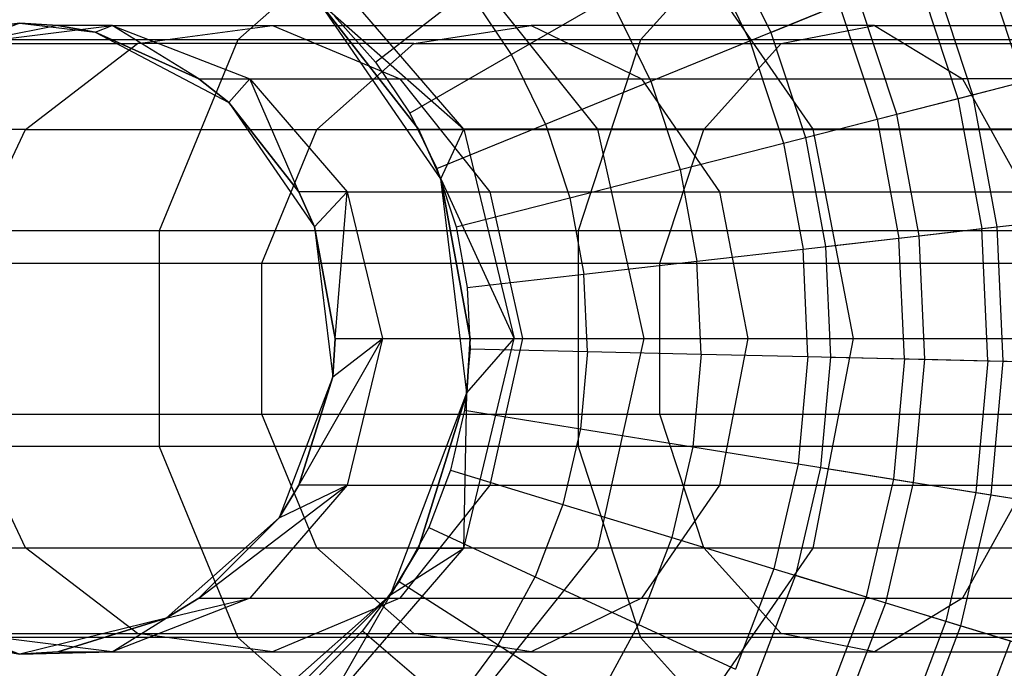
# Model space of a CAD drawing. Extents: x 0.4 to 40.3, y 0.4 to 40.3.
# Tile 47 of 243: x 0.874 to 1.304, y 20.218 to 20.501. Entities that reach past the tile are written whole.
import ezdxf

# ---------------------------------------------------------------- set-up
doc = ezdxf.new("R2010")
doc.units = 0
doc.header["$MEASUREMENT"] = 0
doc.layers.get('0').update_dxf_attribs({"color": 13, "linetype": 'CONTINUOUS'})

# ---------------------------------------------------------------- blocks, each defined once
blk = doc.blocks.new('ORTO-XII-B-11464-11465_ST0')
at = {"color": 0}
for p, q in [((1.02972, 20.54611, 1.26748), (0.9691, 20.49258, 1.21914)), ((1.02972, 20.54611, 1.26748), (0.9691, 20.49258, 1.21914)), ((1.19351, 20.54611, 1.1037), (1.14516, 20.49258, 1.04307)), ((1.19351, 20.54611, 1.1037), (1.14516, 20.49258, 1.04307)), ((1.18072, 20.53921, 9.86923), (1.20199, 20.49578, 9.86923)), ((1.18072, 20.53921, 9.86923), (1.20199, 20.49578, 9.86923)), ((1.19287, 20.49207, 12.15251), (1.1722, 20.53429, 12.15251)), ((1.19287, 20.49207, 12.15251), (1.1722, 20.53429, 12.15251)), ((1.29296, 20.53286, 12.04443), (1.31231, 20.4742, 12.04443)), ((1.29296, 20.53286, 12.04443), (1.31231, 20.4742, 12.04443)), ((1.06798, 20.45353, 1.73655), (1.00706, 20.52405, 1.72265)), ((1.06798, 20.45353, 1.73655), (1.00706, 20.52405, 1.72265)), ((1.12642, 20.45353, 1.56952), (1.07013, 20.52405, 1.54241)), ((1.12642, 20.45353, 1.56952), (1.07013, 20.52405, 1.54241)), ((1.22057, 20.45353, 1.41968), (1.17173, 20.52405, 1.38072)), ((1.22057, 20.45353, 1.41968), (1.17173, 20.52405, 1.38072)), ((1.26562, 20.52171, 12.08659), (1.28371, 20.46688, 12.08659)), ((1.26562, 20.52171, 12.08659), (1.28371, 20.46688, 12.08659)), ((1.29032, 20.46857, 10.0086), (1.27193, 20.52429, 10.0086)), ((1.29032, 20.46857, 10.0086), (1.27193, 20.52429, 10.0086)), ((1.02935, 20.48277, 12.19207), (1.06985, 20.51422, 12.18758)), ((1.02935, 20.48277, 12.19207), (1.06985, 20.51422, 12.18758)), ((1.08874, 20.48611, 12.18758), (1.06985, 20.51422, 12.18758)), ((1.08874, 20.48611, 12.18758), (1.06985, 20.51422, 12.18758)), ((1.05792, 20.43185, 3.92355), (1.0044, 20.50939, 3.92355)), ((1.0044, 20.50939, 1.9124), (1.06798, 20.45353, 1.73655)), ((1.0044, 20.50939, 1.9124), (1.04816, 20.45353, 1.9124)), ((1.0044, 20.50939, 1.9124), (1.06798, 20.45353, 1.73655)), ((1.04816, 20.45353, 1.9124), (1.0044, 20.50939, 3.92355)), ((1.05792, 20.43185, 3.92355), (1.0044, 20.50939, 3.92355)), ((1.04816, 20.45353, 1.9124), (1.0044, 20.50939, 3.92355)), ((1.0044, 20.50939, 1.9124), (1.04816, 20.45353, 1.9124)), ((1.1318, 20.51097, 12.17426), (1.08874, 20.48611, 12.18758)), ((1.1318, 20.51097, 12.17426), (1.08874, 20.48611, 12.18758)), ((1.14967, 20.47446, 12.17426), (1.1318, 20.51097, 12.17426)), ((1.14967, 20.47446, 12.17426), (1.1318, 20.51097, 12.17426)), ((1.19287, 20.49207, 12.15251), (1.23191, 20.50798, 12.12299)), ((1.19287, 20.49207, 12.15251), (1.23191, 20.50798, 12.12299)), ((1.20199, 20.49578, 9.86923), (1.24017, 20.51134, 9.93704)), ((1.20199, 20.49578, 9.86923), (1.24017, 20.51134, 9.93704)), ((1.23191, 20.50798, 12.12299), (1.24845, 20.45786, 12.12299)), ((1.23191, 20.50798, 12.12299), (1.24845, 20.45786, 12.12299)), ((1.25708, 20.46007, 9.93704), (1.24017, 20.51134, 9.93704)), ((1.25708, 20.46007, 9.93704), (1.24017, 20.51134, 9.93704)), ((0.84088, 20.49584, 3.92355), (0.87386, 20.49984, 3.92355)), ((0.87386, 20.49984, 1.9124), (0.84088, 20.49584, 1.9124)), ((0.87386, 20.49984, 1.9124), (0.84088, 20.49584, 1.9124)), ((0.84088, 20.49584, 3.92355), (0.87386, 20.49984, 3.92355)), ((0.87386, 20.49984, 1.9124), (0.85041, 20.49089, 1.68689)), ((0.87386, 20.49984, 1.9124), (0.85041, 20.49089, 1.68689)), ((0.89047, 20.49884, 1.9124), (0.85041, 20.49089, 1.68689)), ((0.85041, 20.49089, 1.68689), (0.91424, 20.49884, 1.70146)), ((0.89047, 20.49884, 1.9124), (0.85041, 20.49089, 1.68689)), ((0.85041, 20.49089, 1.68689), (0.91424, 20.49884, 1.70146)), ((0.87386, 20.49984, 3.92355), (0.90684, 20.49584, 3.92355)), ((0.89047, 20.49884, 1.9124), (0.87386, 20.49984, 1.9124)), ((0.87386, 20.49984, 3.92355), (0.89047, 20.49884, 1.9124)), ((0.87386, 20.49984, 3.92355), (0.90684, 20.49584, 3.92355)), ((0.87386, 20.49984, 1.9124), (0.87386, 20.49984, 3.92355)), ((0.87386, 20.49984, 1.9124), (0.87386, 20.49984, 3.92355)), ((0.89047, 20.49884, 1.9124), (0.87386, 20.49984, 1.9124)), ((0.87386, 20.49984, 3.92355), (0.89047, 20.49884, 1.9124)), ((0.91424, 20.49884, 1.70146), (0.89047, 20.49884, 1.9124)), ((0.90684, 20.49584, 1.9124), (0.89047, 20.49884, 1.9124)), ((0.91424, 20.49884, 1.70146), (0.89047, 20.49884, 1.9124)), ((0.89047, 20.49884, 1.9124), (0.90684, 20.49584, 3.92355)), ((0.89047, 20.49884, 1.9124), (0.90684, 20.49584, 3.92355)), ((0.90684, 20.49584, 1.9124), (0.89047, 20.49884, 1.9124)), ((0.90684, 20.49584, 1.9124), (0.91424, 20.49884, 1.70146)), ((0.90684, 20.49584, 1.9124), (0.91424, 20.49884, 1.70146)), ((0.95214, 20.47545, 1.9124), (0.91424, 20.49884, 1.70146)), ((0.91424, 20.49884, 1.70146), (0.97436, 20.47545, 1.71518)), ((0.95214, 20.47545, 1.9124), (0.91424, 20.49884, 1.70146)), ((0.91424, 20.49884, 1.70146), (0.97436, 20.47545, 1.71518)), ((0.91424, 20.49884, 1.70146), (0.98435, 20.49884, 1.5011)), ((0.91424, 20.49884, 1.70146), (0.98435, 20.49884, 1.5011)), ((0.92536, 20.49089, 1.47269), (0.98435, 20.49884, 1.5011)), ((0.92536, 20.49089, 1.47269), (0.98435, 20.49884, 1.5011)), ((0.98435, 20.49884, 1.5011), (1.03991, 20.47545, 1.52785)), ((0.98435, 20.49884, 1.5011), (1.03991, 20.47545, 1.52785)), ((0.98435, 20.49884, 1.5011), (1.09728, 20.49884, 1.32136)), ((0.98435, 20.49884, 1.5011), (1.09728, 20.49884, 1.32136)), ((1.01146, 20.50282, 12.19207), (1.02935, 20.48277, 12.19207)), ((1.01146, 20.50282, 12.19207), (1.02935, 20.48277, 12.19207)), ((1.0461, 20.49089, 1.28054), (1.09728, 20.49884, 1.32136)), ((1.0461, 20.49089, 1.28054), (1.09728, 20.49884, 1.32136)), ((1.09728, 20.49884, 1.32136), (1.1455, 20.47545, 1.35981)), ((1.24739, 20.49884, 1.17126), (1.09728, 20.49884, 1.32136)), ((1.09728, 20.49884, 1.32136), (1.1455, 20.47545, 1.35981)), ((1.24739, 20.49884, 1.17126), (1.09728, 20.49884, 1.32136)), ((1.20656, 20.49089, 1.12007), (1.24739, 20.49884, 1.17126)), ((1.20656, 20.49089, 1.12007), (1.24739, 20.49884, 1.17126)), ((1.24739, 20.49884, 1.17126), (1.28583, 20.47545, 1.21947)), ((1.24739, 20.49884, 1.17126), (1.28583, 20.47545, 1.21947)), ((1.24739, 20.49884, 1.17126), (1.42712, 20.49884, 1.05832)), ((1.24739, 20.49884, 1.17126), (1.42712, 20.49884, 1.05832)), ((0.90684, 20.49584, 3.92355), (0.96524, 20.46519, 3.92355)), ((0.95214, 20.47545, 1.9124), (0.90684, 20.49584, 1.9124)), ((0.90684, 20.49584, 3.92355), (0.95214, 20.47545, 1.9124)), ((0.90684, 20.49584, 3.92355), (0.96524, 20.46519, 3.92355)), ((0.90684, 20.49584, 1.9124), (0.90684, 20.49584, 3.92355)), ((0.90684, 20.49584, 1.9124), (0.90684, 20.49584, 3.92355)), ((0.95214, 20.47545, 1.9124), (0.90684, 20.49584, 1.9124)), ((0.90684, 20.49584, 3.92355), (0.95214, 20.47545, 1.9124)), ((1.20199, 20.49578, 9.86923), (1.21714, 20.44986, 9.86923)), ((1.20199, 20.49578, 9.86923), (1.21714, 20.44986, 9.86923)), ((0.9691, 20.49258, 1.21914), (0.83663, 20.49258, 1.42996)), ((0.9691, 20.49258, 1.21914), (0.83663, 20.49258, 1.42996)), ((0.85041, 20.49089, 1.68689), (0.92536, 20.49089, 1.47269)), ((0.85041, 20.49089, 1.68689), (0.92536, 20.49089, 1.47269)), ((0.87646, 20.45342, 1.44914), (0.92536, 20.49089, 1.47269)), ((0.87646, 20.45342, 1.44914), (0.92536, 20.49089, 1.47269)), ((1.0461, 20.49089, 1.28054), (0.92536, 20.49089, 1.47269)), ((1.0461, 20.49089, 1.28054), (0.92536, 20.49089, 1.47269)), ((0.9691, 20.49258, 1.21914), (0.93487, 20.40916, 1.19184)), ((0.9691, 20.49258, 1.21914), (0.93487, 20.40916, 1.19184)), ((1.14516, 20.49258, 1.04307), (0.9691, 20.49258, 1.21914)), ((1.14516, 20.49258, 1.04307), (0.9691, 20.49258, 1.21914)), ((1.00366, 20.45342, 1.2467), (1.0461, 20.49089, 1.28054)), ((1.00366, 20.45342, 1.2467), (1.0461, 20.49089, 1.28054)), ((1.0461, 20.49089, 1.28054), (1.20656, 20.49089, 1.12007)), ((1.0461, 20.49089, 1.28054), (1.20656, 20.49089, 1.12007)), ((1.14516, 20.49258, 1.04307), (1.11786, 20.40916, 1.00884)), ((1.14516, 20.49258, 1.04307), (1.11786, 20.40916, 1.00884)), ((1.35599, 20.49258, 0.9106), (1.14516, 20.49258, 1.04307)), ((1.35599, 20.49258, 0.9106), (1.14516, 20.49258, 1.04307)), ((1.14967, 20.47446, 12.17426), (1.19287, 20.49207, 12.15251)), ((1.14967, 20.47446, 12.17426), (1.19287, 20.49207, 12.15251)), ((1.17272, 20.45342, 1.07763), (1.20656, 20.49089, 1.12007)), ((1.17272, 20.45342, 1.07763), (1.20656, 20.49089, 1.12007)), ((1.19287, 20.49207, 12.15251), (1.2076, 20.44742, 12.15251)), ((1.19287, 20.49207, 12.15251), (1.2076, 20.44742, 12.15251)), ((1.20656, 20.49089, 1.12007), (1.39872, 20.49089, 0.99933)), ((1.20656, 20.49089, 1.12007), (1.39872, 20.49089, 0.99933)), ((1.08874, 20.48611, 12.18758), (1.04434, 20.46047, 12.19207)), ((1.08874, 20.48611, 12.18758), (1.04434, 20.46047, 12.19207)), ((1.10363, 20.4557, 12.18758), (1.08874, 20.48611, 12.18758)), ((1.10363, 20.4557, 12.18758), (1.08874, 20.48611, 12.18758)), ((1.02935, 20.48277, 12.19207), (1.04434, 20.46047, 12.19207)), ((1.02935, 20.48277, 12.19207), (1.04434, 20.46047, 12.19207)), ((0.96524, 20.46519, 1.9124), (0.95214, 20.47545, 1.9124)), ((0.95214, 20.47545, 1.9124), (0.97436, 20.47545, 1.71518)), ((0.95214, 20.47545, 1.9124), (0.97436, 20.47545, 1.71518)), ((0.95214, 20.47545, 1.9124), (0.96524, 20.46519, 3.92355)), ((0.95214, 20.47545, 1.9124), (0.96524, 20.46519, 3.92355)), ((0.96524, 20.46519, 1.9124), (0.95214, 20.47545, 1.9124)), ((0.96524, 20.46519, 1.9124), (0.97436, 20.47545, 1.71518)), ((0.96524, 20.46519, 1.9124), (0.97436, 20.47545, 1.71518)), ((0.97436, 20.47545, 1.71518), (1.017, 20.42609, 1.72491)), ((0.99587, 20.42609, 1.9124), (0.97436, 20.47545, 1.71518)), ((0.99587, 20.42609, 1.9124), (0.97436, 20.47545, 1.71518)), ((0.97436, 20.47545, 1.71518), (1.017, 20.42609, 1.72491)), ((0.97436, 20.47545, 1.71518), (1.03991, 20.47545, 1.52785)), ((0.97436, 20.47545, 1.71518), (1.03991, 20.47545, 1.52785)), ((1.03991, 20.47545, 1.52785), (1.07931, 20.42609, 1.54683)), ((1.03991, 20.47545, 1.52785), (1.07931, 20.42609, 1.54683)), ((1.03991, 20.47545, 1.52785), (1.1455, 20.47545, 1.35981)), ((1.03991, 20.47545, 1.52785), (1.1455, 20.47545, 1.35981)), ((1.10363, 20.4557, 12.18758), (1.14967, 20.47446, 12.17426)), ((1.10363, 20.4557, 12.18758), (1.14967, 20.47446, 12.17426)), ((1.1455, 20.47545, 1.35981), (1.17969, 20.42609, 1.38708)), ((1.1455, 20.47545, 1.35981), (1.17969, 20.42609, 1.38708)), ((1.1455, 20.47545, 1.35981), (1.28583, 20.47545, 1.21947)), ((1.1455, 20.47545, 1.35981), (1.28583, 20.47545, 1.21947)), ((1.14967, 20.47446, 12.17426), (1.16241, 20.43586, 12.17426)), ((1.14967, 20.47446, 12.17426), (1.16241, 20.43586, 12.17426)), ((1.28371, 20.46688, 12.08659), (1.31231, 20.4742, 12.04443)), ((1.28371, 20.46688, 12.08659), (1.31231, 20.4742, 12.04443)), ((1.28583, 20.47545, 1.21947), (1.3131, 20.42609, 1.25366)), ((1.45388, 20.47545, 1.11388), (1.28583, 20.47545, 1.21947)), ((1.28583, 20.47545, 1.21947), (1.3131, 20.42609, 1.25366)), ((1.45388, 20.47545, 1.11388), (1.28583, 20.47545, 1.21947)), ((1.29032, 20.46857, 10.0086), (1.31651, 20.47527, 10.08321)), ((1.29032, 20.46857, 10.0086), (1.31651, 20.47527, 10.08321)), ((0.96524, 20.46519, 3.92355), (1.0027, 20.41091, 3.92355)), ((0.99587, 20.42609, 1.9124), (0.96524, 20.46519, 1.9124)), ((0.96524, 20.46519, 3.92355), (0.99587, 20.42609, 1.9124)), ((0.96524, 20.46519, 3.92355), (1.0027, 20.41091, 3.92355)), ((0.96524, 20.46519, 1.9124), (0.96524, 20.46519, 3.92355)), ((0.96524, 20.46519, 1.9124), (0.96524, 20.46519, 3.92355)), ((0.99587, 20.42609, 1.9124), (0.96524, 20.46519, 1.9124)), ((0.96524, 20.46519, 3.92355), (0.99587, 20.42609, 1.9124)), ((1.24845, 20.45786, 12.12299), (1.28371, 20.46688, 12.08659)), ((1.24845, 20.45786, 12.12299), (1.28371, 20.46688, 12.08659)), ((1.25708, 20.46007, 9.93704), (1.29032, 20.46857, 10.0086)), ((1.25708, 20.46007, 9.93704), (1.29032, 20.46857, 10.0086)), ((1.28371, 20.46688, 12.08659), (1.29417, 20.4101, 12.08659)), ((1.28371, 20.46688, 12.08659), (1.29417, 20.4101, 12.08659)), ((1.30094, 20.41087, 10.0086), (1.29032, 20.46857, 10.0086)), ((1.30094, 20.41087, 10.0086), (1.29032, 20.46857, 10.0086)), ((1.04434, 20.46047, 12.19207), (1.05615, 20.43634, 12.19207)), ((1.04434, 20.46047, 12.19207), (1.05615, 20.43634, 12.19207)), ((1.21714, 20.44986, 9.86923), (1.25708, 20.46007, 9.93704)), ((1.21714, 20.44986, 9.86923), (1.25708, 20.46007, 9.93704)), ((1.26686, 20.40698, 9.93704), (1.25708, 20.46007, 9.93704)), ((1.26686, 20.40698, 9.93704), (1.25708, 20.46007, 9.93704)), ((1.2076, 20.44742, 12.15251), (1.24845, 20.45786, 12.12299)), ((1.2076, 20.44742, 12.15251), (1.24845, 20.45786, 12.12299)), ((1.24845, 20.45786, 12.12299), (1.25801, 20.40597, 12.12299)), ((1.24845, 20.45786, 12.12299), (1.25801, 20.40597, 12.12299)), ((0.87646, 20.45342, 1.44914), (0.79749, 20.45342, 1.67481)), ((0.87646, 20.45342, 1.44914), (0.79749, 20.45342, 1.67481)), ((0.84884, 20.39503, 1.43584), (0.87646, 20.45342, 1.44914)), ((0.84884, 20.39503, 1.43584), (0.87646, 20.45342, 1.44914)), ((0.87646, 20.45342, 1.44914), (1.00366, 20.45342, 1.2467)), ((0.87646, 20.45342, 1.44914), (1.00366, 20.45342, 1.2467)), ((0.9797, 20.39503, 1.22759), (1.00366, 20.45342, 1.2467)), ((0.9797, 20.39503, 1.22759), (1.00366, 20.45342, 1.2467)), ((1.00366, 20.45342, 1.2467), (1.17272, 20.45342, 1.07763)), ((1.00366, 20.45342, 1.2467), (1.17272, 20.45342, 1.07763)), ((1.04816, 20.45353, 1.9124), (1.06798, 20.45353, 1.73655)), ((1.04816, 20.45353, 1.9124), (1.06798, 20.45353, 1.73655)), ((1.04816, 20.45353, 1.9124), (1.05792, 20.43185, 1.9124)), ((1.05792, 20.43185, 3.92355), (1.04816, 20.45353, 1.9124)), ((1.04816, 20.45353, 1.9124), (1.05792, 20.43185, 1.9124)), ((1.05792, 20.43185, 3.92355), (1.04816, 20.45353, 1.9124)), ((1.05615, 20.43634, 12.19207), (1.10363, 20.4557, 12.18758)), ((1.05615, 20.43634, 12.19207), (1.10363, 20.4557, 12.18758)), ((1.05792, 20.43185, 1.9124), (1.06798, 20.45353, 1.73655)), ((1.05792, 20.43185, 1.9124), (1.06798, 20.45353, 1.73655)), ((1.12642, 20.45353, 1.56952), (1.06798, 20.45353, 1.73655)), ((1.06798, 20.45353, 1.73655), (1.08996, 20.36205, 1.74157)), ((1.12642, 20.45353, 1.56952), (1.06798, 20.45353, 1.73655)), ((1.06798, 20.45353, 1.73655), (1.08996, 20.36205, 1.74157)), ((1.10363, 20.4557, 12.18758), (1.11425, 20.42354, 12.18758)), ((1.10363, 20.4557, 12.18758), (1.11425, 20.42354, 12.18758)), ((1.14674, 20.36205, 1.5793), (1.12642, 20.45353, 1.56952)), ((1.22057, 20.45353, 1.41968), (1.12642, 20.45353, 1.56952)), ((1.14674, 20.36205, 1.5793), (1.12642, 20.45353, 1.56952)), ((1.22057, 20.45353, 1.41968), (1.12642, 20.45353, 1.56952)), ((1.15361, 20.39503, 1.05367), (1.17272, 20.45342, 1.07763)), ((1.15361, 20.39503, 1.05367), (1.17272, 20.45342, 1.07763)), ((1.17272, 20.45342, 1.07763), (1.37517, 20.45342, 0.95043)), ((1.17272, 20.45342, 1.07763), (1.37517, 20.45342, 0.95043)), ((1.2382, 20.36205, 1.43374), (1.22057, 20.45353, 1.41968)), ((1.34571, 20.45353, 1.29455), (1.22057, 20.45353, 1.41968)), ((1.2382, 20.36205, 1.43374), (1.22057, 20.45353, 1.41968)), ((1.34571, 20.45353, 1.29455), (1.22057, 20.45353, 1.41968)), ((1.16241, 20.43586, 12.17426), (1.2076, 20.44742, 12.15251)), ((1.16241, 20.43586, 12.17426), (1.2076, 20.44742, 12.15251)), ((1.2076, 20.44742, 12.15251), (1.21612, 20.40118, 12.15251)), ((1.2076, 20.44742, 12.15251), (1.21612, 20.40118, 12.15251)), ((1.21714, 20.44986, 9.86923), (1.2259, 20.40229, 9.86923)), ((1.21714, 20.44986, 9.86923), (1.2259, 20.40229, 9.86923)), ((1.05615, 20.43634, 12.19207), (1.06457, 20.41083, 12.19207)), ((1.05615, 20.43634, 12.19207), (1.06457, 20.41083, 12.19207)), ((1.11425, 20.42354, 12.18758), (1.16241, 20.43586, 12.17426)), ((1.11425, 20.42354, 12.18758), (1.16241, 20.43586, 12.17426)), ((1.16241, 20.43586, 12.17426), (1.16977, 20.39588, 12.17426)), ((1.16241, 20.43586, 12.17426), (1.16977, 20.39588, 12.17426)), ((1.06928, 20.33832, 3.92355), (1.05792, 20.43185, 3.92355)), ((1.05792, 20.43185, 1.9124), (1.08996, 20.36205, 1.74157)), ((1.05792, 20.43185, 1.9124), (1.08996, 20.36205, 1.74157)), ((1.05792, 20.43185, 1.9124), (1.07071, 20.36205, 1.9124)), ((1.07071, 20.36205, 1.9124), (1.05792, 20.43185, 3.92355)), ((1.06928, 20.33832, 3.92355), (1.05792, 20.43185, 3.92355)), ((1.07071, 20.36205, 1.9124), (1.05792, 20.43185, 3.92355)), ((1.05792, 20.43185, 1.9124), (1.07071, 20.36205, 1.9124)), ((1.05792, 20.43185, 1.9124), (1.05792, 20.43185, 3.92355)), ((1.05792, 20.43185, 1.9124), (1.05792, 20.43185, 3.92355)), ((1.017, 20.42609, 1.72491), (0.99587, 20.42609, 1.9124)), ((1.0027, 20.41091, 1.9124), (0.99587, 20.42609, 1.9124)), ((1.017, 20.42609, 1.72491), (0.99587, 20.42609, 1.9124)), ((0.99587, 20.42609, 1.9124), (1.0027, 20.41091, 3.92355)), ((0.99587, 20.42609, 1.9124), (1.0027, 20.41091, 3.92355)), ((1.0027, 20.41091, 1.9124), (0.99587, 20.42609, 1.9124)), ((1.0027, 20.41091, 1.9124), (1.017, 20.42609, 1.72491)), ((1.0027, 20.41091, 1.9124), (1.017, 20.42609, 1.72491)), ((1.01166, 20.36205, 1.9124), (1.017, 20.42609, 1.72491)), ((1.01166, 20.36205, 1.9124), (1.017, 20.42609, 1.72491)), ((1.017, 20.42609, 1.72491), (1.03238, 20.36205, 1.72843)), ((1.017, 20.42609, 1.72491), (1.03238, 20.36205, 1.72843)), ((1.017, 20.42609, 1.72491), (1.07931, 20.42609, 1.54683)), ((1.017, 20.42609, 1.72491), (1.07931, 20.42609, 1.54683)), ((1.07931, 20.42609, 1.54683), (1.09353, 20.36205, 1.55368)), ((1.07931, 20.42609, 1.54683), (1.09353, 20.36205, 1.55368)), ((1.07931, 20.42609, 1.54683), (1.17969, 20.42609, 1.38708)), ((1.07931, 20.42609, 1.54683), (1.17969, 20.42609, 1.38708)), ((1.17969, 20.42609, 1.38708), (1.19203, 20.36205, 1.39692)), ((1.17969, 20.42609, 1.38708), (1.19203, 20.36205, 1.39692)), ((1.17969, 20.42609, 1.38708), (1.3131, 20.42609, 1.25366)), ((1.17969, 20.42609, 1.38708), (1.3131, 20.42609, 1.25366)), ((1.06457, 20.41083, 12.19207), (1.11425, 20.42354, 12.18758)), ((1.06457, 20.41083, 12.19207), (1.11425, 20.42354, 12.18758)), ((1.11425, 20.42354, 12.18758), (1.12038, 20.39023, 12.18758)), ((1.11425, 20.42354, 12.18758), (1.12038, 20.39023, 12.18758)), ((1.29417, 20.4101, 12.08659), (1.3235, 20.41345, 12.04443)), ((1.29417, 20.4101, 12.08659), (1.3235, 20.41345, 12.04443)), ((1.30094, 20.41087, 10.0086), (1.3278, 20.41394, 10.08321)), ((1.30094, 20.41087, 10.0086), (1.3278, 20.41394, 10.08321)), ((0.93487, 20.40916, 1.19184), (0.79718, 20.40916, 1.41096)), ((0.93487, 20.40916, 1.19184), (0.79718, 20.40916, 1.41096)), ((0.93487, 20.40916, 1.19184), (0.93487, 20.31494, 1.19184)), ((1.11786, 20.40916, 1.00884), (0.93487, 20.40916, 1.19184)), ((1.11786, 20.40916, 1.00884), (0.93487, 20.40916, 1.19184)), ((0.93487, 20.40916, 1.19184), (0.93487, 20.31494, 1.19184)), ((1.0027, 20.41091, 3.92355), (1.01065, 20.34544, 3.92355)), ((1.01166, 20.36205, 1.9124), (1.0027, 20.41091, 1.9124)), ((1.0027, 20.41091, 3.92355), (1.01166, 20.36205, 1.9124)), ((1.0027, 20.41091, 3.92355), (1.01065, 20.34544, 3.92355)), ((1.0027, 20.41091, 1.9124), (1.0027, 20.41091, 3.92355)), ((1.0027, 20.41091, 1.9124), (1.0027, 20.41091, 3.92355)), ((1.01166, 20.36205, 1.9124), (1.0027, 20.41091, 1.9124)), ((1.0027, 20.41091, 3.92355), (1.01166, 20.36205, 1.9124)), ((1.06457, 20.41083, 12.19207), (1.06944, 20.38441, 12.19207)), ((1.06457, 20.41083, 12.19207), (1.06944, 20.38441, 12.19207)), ((1.11786, 20.40916, 1.00884), (1.11786, 20.31494, 1.00884)), ((1.33699, 20.40916, 0.87115), (1.11786, 20.40916, 1.00884)), ((1.33699, 20.40916, 0.87115), (1.11786, 20.40916, 1.00884)), ((1.11786, 20.40916, 1.00884), (1.11786, 20.31494, 1.00884)), ((1.25801, 20.40597, 12.12299), (1.29417, 20.4101, 12.08659)), ((1.25801, 20.40597, 12.12299), (1.29417, 20.4101, 12.08659)), ((1.26686, 20.40698, 9.93704), (1.30094, 20.41087, 10.0086)), ((1.26686, 20.40698, 9.93704), (1.30094, 20.41087, 10.0086)), ((1.2968, 20.35242, 12.08659), (1.29417, 20.4101, 12.08659)), ((1.2968, 20.35242, 12.08659), (1.29417, 20.4101, 12.08659)), ((1.30361, 20.35226, 10.0086), (1.30094, 20.41087, 10.0086)), ((1.30361, 20.35226, 10.0086), (1.30094, 20.41087, 10.0086)), ((1.21612, 20.40118, 12.15251), (1.25801, 20.40597, 12.12299)), ((1.21612, 20.40118, 12.15251), (1.25801, 20.40597, 12.12299)), ((1.2259, 20.40229, 9.86923), (1.26686, 20.40698, 9.93704)), ((1.2259, 20.40229, 9.86923), (1.26686, 20.40698, 9.93704)), ((1.26041, 20.35325, 12.12299), (1.25801, 20.40597, 12.12299)), ((1.26041, 20.35325, 12.12299), (1.25801, 20.40597, 12.12299)), ((1.26932, 20.35305, 9.93704), (1.26686, 20.40698, 9.93704)), ((1.26932, 20.35305, 9.93704), (1.26686, 20.40698, 9.93704)), ((1.16977, 20.39588, 12.17426), (1.21612, 20.40118, 12.15251)), ((1.16977, 20.39588, 12.17426), (1.21612, 20.40118, 12.15251)), ((1.21826, 20.35421, 12.15251), (1.21612, 20.40118, 12.15251)), ((1.21826, 20.35421, 12.15251), (1.21612, 20.40118, 12.15251)), ((1.2259, 20.40229, 9.86923), (1.2281, 20.35398, 9.86923)), ((1.2259, 20.40229, 9.86923), (1.2281, 20.35398, 9.86923)), ((1.12038, 20.39023, 12.18758), (1.16977, 20.39588, 12.17426)), ((1.12038, 20.39023, 12.18758), (1.16977, 20.39588, 12.17426)), ((1.17162, 20.35527, 12.17426), (1.16977, 20.39588, 12.17426)), ((1.17162, 20.35527, 12.17426), (1.16977, 20.39588, 12.17426)), ((0.84884, 20.39503, 1.43584), (0.9797, 20.39503, 1.22759)), ((0.84884, 20.39503, 1.43584), (0.9797, 20.39503, 1.22759)), ((0.9797, 20.32907, 1.22759), (0.9797, 20.39503, 1.22759)), ((0.9797, 20.39503, 1.22759), (1.15361, 20.39503, 1.05367)), ((0.9797, 20.32907, 1.22759), (0.9797, 20.39503, 1.22759)), ((0.9797, 20.39503, 1.22759), (1.15361, 20.39503, 1.05367)), ((1.15361, 20.32907, 1.05367), (1.15361, 20.39503, 1.05367)), ((1.15361, 20.39503, 1.05367), (1.36187, 20.39503, 0.92281)), ((1.15361, 20.32907, 1.05367), (1.15361, 20.39503, 1.05367)), ((1.15361, 20.39503, 1.05367), (1.36187, 20.39503, 0.92281)), ((1.06944, 20.38441, 12.19207), (1.12038, 20.39023, 12.18758)), ((1.06944, 20.38441, 12.19207), (1.12038, 20.39023, 12.18758)), ((1.12192, 20.3564, 12.18758), (1.12038, 20.39023, 12.18758)), ((1.12192, 20.3564, 12.18758), (1.12038, 20.39023, 12.18758)), ((1.06944, 20.38441, 12.19207), (1.07066, 20.35757, 12.19207)), ((1.06944, 20.38441, 12.19207), (1.07066, 20.35757, 12.19207)), ((0.99587, 20.29801, 1.9124), (1.03238, 20.36205, 1.72843)), ((0.99587, 20.29801, 1.9124), (1.03238, 20.36205, 1.72843)), ((1.01065, 20.34544, 1.9124), (1.03238, 20.36205, 1.72843)), ((1.01065, 20.34544, 1.9124), (1.03238, 20.36205, 1.72843)), ((1.01065, 20.34544, 1.9124), (1.01166, 20.36205, 1.9124)), ((1.01166, 20.36205, 1.9124), (1.01065, 20.34544, 3.92355)), ((1.01166, 20.36205, 1.9124), (1.01065, 20.34544, 3.92355)), ((1.01065, 20.34544, 1.9124), (1.01166, 20.36205, 1.9124)), ((1.01166, 20.36205, 1.9124), (1.03238, 20.36205, 1.72843)), ((1.01166, 20.36205, 1.9124), (1.03238, 20.36205, 1.72843)), ((1.03238, 20.36205, 1.72843), (1.017, 20.29801, 1.72491)), ((1.03238, 20.36205, 1.72843), (1.017, 20.29801, 1.72491)), ((1.03238, 20.36205, 1.72843), (1.09353, 20.36205, 1.55368)), ((1.03238, 20.36205, 1.72843), (1.09353, 20.36205, 1.55368)), ((1.06798, 20.27057, 1.73655), (1.08996, 20.36205, 1.74157)), ((1.06798, 20.27057, 1.73655), (1.08996, 20.36205, 1.74157)), ((1.07071, 20.36205, 1.9124), (1.06928, 20.33832, 1.9124)), ((1.06928, 20.33832, 1.9124), (1.08996, 20.36205, 1.74157)), ((1.06928, 20.33832, 1.9124), (1.08996, 20.36205, 1.74157)), ((1.06928, 20.33832, 3.92355), (1.07071, 20.36205, 1.9124)), ((1.07071, 20.36205, 1.9124), (1.06928, 20.33832, 1.9124)), ((1.06928, 20.33832, 3.92355), (1.07071, 20.36205, 1.9124)), ((1.07071, 20.36205, 1.9124), (1.08996, 20.36205, 1.74157)), ((1.07071, 20.36205, 1.9124), (1.08996, 20.36205, 1.74157)), ((1.09353, 20.36205, 1.55368), (1.07931, 20.29801, 1.54683)), ((1.09353, 20.36205, 1.55368), (1.07931, 20.29801, 1.54683)), ((1.08996, 20.36205, 1.74157), (1.14674, 20.36205, 1.5793)), ((1.08996, 20.36205, 1.74157), (1.14674, 20.36205, 1.5793)), ((1.09353, 20.36205, 1.55368), (1.19203, 20.36205, 1.39692)), ((1.09353, 20.36205, 1.55368), (1.19203, 20.36205, 1.39692)), ((1.12642, 20.27057, 1.56952), (1.14674, 20.36205, 1.5793)), ((1.12642, 20.27057, 1.56952), (1.14674, 20.36205, 1.5793)), ((1.14674, 20.36205, 1.5793), (1.2382, 20.36205, 1.43374)), ((1.14674, 20.36205, 1.5793), (1.2382, 20.36205, 1.43374)), ((1.19203, 20.36205, 1.39692), (1.17969, 20.29801, 1.38708)), ((1.19203, 20.36205, 1.39692), (1.17969, 20.29801, 1.38708)), ((1.19203, 20.36205, 1.39692), (1.32294, 20.36205, 1.266)), ((1.19203, 20.36205, 1.39692), (1.32294, 20.36205, 1.266)), ((1.22057, 20.27057, 1.41968), (1.2382, 20.36205, 1.43374)), ((1.22057, 20.27057, 1.41968), (1.2382, 20.36205, 1.43374)), ((1.2382, 20.36205, 1.43374), (1.35976, 20.36205, 1.31218)), ((1.2382, 20.36205, 1.43374), (1.35976, 20.36205, 1.31218)), ((1.07066, 20.35757, 12.19207), (1.06822, 20.33081, 12.19207)), ((1.07066, 20.35757, 12.19207), (1.06822, 20.33081, 12.19207)), ((1.07066, 20.35757, 12.19207), (1.12192, 20.3564, 12.18758)), ((1.07066, 20.35757, 12.19207), (1.12192, 20.3564, 12.18758)), ((1.12192, 20.3564, 12.18758), (1.11884, 20.32268, 12.18758)), ((1.12192, 20.3564, 12.18758), (1.11884, 20.32268, 12.18758)), ((1.12192, 20.3564, 12.18758), (1.17162, 20.35527, 12.17426)), ((1.12192, 20.3564, 12.18758), (1.17162, 20.35527, 12.17426)), ((1.17162, 20.35527, 12.17426), (1.16793, 20.31479, 12.17426)), ((1.17162, 20.35527, 12.17426), (1.16793, 20.31479, 12.17426)), ((1.17162, 20.35527, 12.17426), (1.21826, 20.35421, 12.15251)), ((1.17162, 20.35527, 12.17426), (1.21826, 20.35421, 12.15251)), ((1.21826, 20.35421, 12.15251), (1.21398, 20.30739, 12.15251)), ((1.21826, 20.35421, 12.15251), (1.21398, 20.30739, 12.15251)), ((1.21826, 20.35421, 12.15251), (1.26041, 20.35325, 12.12299)), ((1.21826, 20.35421, 12.15251), (1.26041, 20.35325, 12.12299)), ((1.2281, 20.35398, 9.86923), (1.2237, 20.30582, 9.86923)), ((1.2281, 20.35398, 9.86923), (1.2237, 20.30582, 9.86923)), ((1.2281, 20.35398, 9.86923), (1.26932, 20.35305, 9.93704)), ((1.2281, 20.35398, 9.86923), (1.26932, 20.35305, 9.93704)), ((1.26041, 20.35325, 12.12299), (1.25561, 20.30069, 12.12299)), ((1.26041, 20.35325, 12.12299), (1.25561, 20.30069, 12.12299)), ((1.26041, 20.35325, 12.12299), (1.2968, 20.35242, 12.08659)), ((1.26041, 20.35325, 12.12299), (1.2968, 20.35242, 12.08659)), ((1.26441, 20.29928, 9.93704), (1.26932, 20.35305, 9.93704)), ((1.26441, 20.29928, 9.93704), (1.26932, 20.35305, 9.93704)), ((1.26932, 20.35305, 9.93704), (1.30361, 20.35226, 10.0086)), ((1.26932, 20.35305, 9.93704), (1.30361, 20.35226, 10.0086)), ((1.2968, 20.35242, 12.08659), (1.29155, 20.29492, 12.08659)), ((1.2968, 20.35242, 12.08659), (1.29155, 20.29492, 12.08659)), ((1.2968, 20.35242, 12.08659), (1.32631, 20.35175, 12.04443)), ((1.2968, 20.35242, 12.08659), (1.32631, 20.35175, 12.04443)), ((1.29828, 20.29384, 10.0086), (1.30361, 20.35226, 10.0086)), ((1.29828, 20.29384, 10.0086), (1.30361, 20.35226, 10.0086)), ((1.30361, 20.35226, 10.0086), (1.33064, 20.35165, 10.08321)), ((1.30361, 20.35226, 10.0086), (1.33064, 20.35165, 10.08321)), ((1.01065, 20.34544, 3.92355), (0.98726, 20.28377, 3.92355)), ((1.01065, 20.34544, 3.92355), (0.98726, 20.28377, 3.92355)), ((0.99587, 20.29801, 1.9124), (1.01065, 20.34544, 1.9124)), ((1.01065, 20.34544, 3.92355), (0.99587, 20.29801, 1.9124)), ((0.99587, 20.29801, 1.9124), (1.01065, 20.34544, 1.9124)), ((1.01065, 20.34544, 3.92355), (0.99587, 20.29801, 1.9124)), ((1.01065, 20.34544, 1.9124), (1.01065, 20.34544, 3.92355)), ((1.01065, 20.34544, 1.9124), (1.01065, 20.34544, 3.92355)), ((1.03587, 20.25022, 3.92355), (1.06928, 20.33832, 3.92355)), ((1.03587, 20.25022, 3.92355), (1.06928, 20.33832, 3.92355)), ((1.06928, 20.33832, 1.9124), (1.04816, 20.27057, 1.9124)), ((1.04816, 20.27057, 1.9124), (1.06928, 20.33832, 3.92355)), ((1.04816, 20.27057, 1.9124), (1.06928, 20.33832, 3.92355)), ((1.06928, 20.33832, 1.9124), (1.04816, 20.27057, 1.9124)), ((1.06798, 20.27057, 1.73655), (1.06928, 20.33832, 1.9124)), ((1.06798, 20.27057, 1.73655), (1.06928, 20.33832, 1.9124)), ((1.06928, 20.33832, 1.9124), (1.06928, 20.33832, 3.92355)), ((1.06928, 20.33832, 1.9124), (1.06928, 20.33832, 3.92355)), ((0.87646, 20.27067, 1.44914), (0.84884, 20.32907, 1.43584)), ((0.84884, 20.32907, 1.43584), (0.9797, 20.32907, 1.22759)), ((0.87646, 20.27067, 1.44914), (0.84884, 20.32907, 1.43584)), ((0.84884, 20.32907, 1.43584), (0.9797, 20.32907, 1.22759)), ((1.00366, 20.27067, 1.2467), (0.9797, 20.32907, 1.22759)), ((0.9797, 20.32907, 1.22759), (1.15361, 20.32907, 1.05367)), ((1.00366, 20.27067, 1.2467), (0.9797, 20.32907, 1.22759)), ((0.9797, 20.32907, 1.22759), (1.15361, 20.32907, 1.05367)), ((1.06822, 20.33081, 12.19207), (1.06215, 20.30464, 12.19207)), ((1.06822, 20.33081, 12.19207), (1.06215, 20.30464, 12.19207)), ((1.06822, 20.33081, 12.19207), (1.11884, 20.32268, 12.18758)), ((1.06822, 20.33081, 12.19207), (1.11884, 20.32268, 12.18758)), ((1.17272, 20.27067, 1.07763), (1.15361, 20.32907, 1.05367)), ((1.15361, 20.32907, 1.05367), (1.36187, 20.32907, 0.92281)), ((1.17272, 20.27067, 1.07763), (1.15361, 20.32907, 1.05367)), ((1.15361, 20.32907, 1.05367), (1.36187, 20.32907, 0.92281)), ((1.11884, 20.32268, 12.18758), (1.1112, 20.28968, 12.18758)), ((1.11884, 20.32268, 12.18758), (1.1112, 20.28968, 12.18758)), ((1.11884, 20.32268, 12.18758), (1.16793, 20.31479, 12.17426)), ((1.11884, 20.32268, 12.18758), (1.16793, 20.31479, 12.17426)), ((0.93487, 20.31494, 1.19184), (0.79718, 20.31494, 1.41096)), ((0.93487, 20.31494, 1.19184), (0.79718, 20.31494, 1.41096)), ((0.93487, 20.31494, 1.19184), (0.9691, 20.23151, 1.21914)), ((1.11786, 20.31494, 1.00884), (0.93487, 20.31494, 1.19184)), ((1.11786, 20.31494, 1.00884), (0.93487, 20.31494, 1.19184)), ((0.93487, 20.31494, 1.19184), (0.9691, 20.23151, 1.21914)), ((1.11786, 20.31494, 1.00884), (1.14516, 20.23151, 1.04307)), ((1.33699, 20.31494, 0.87115), (1.11786, 20.31494, 1.00884)), ((1.33699, 20.31494, 0.87115), (1.11786, 20.31494, 1.00884)), ((1.11786, 20.31494, 1.00884), (1.14516, 20.23151, 1.04307)), ((1.16793, 20.31479, 12.17426), (1.15875, 20.27518, 12.17426)), ((1.16793, 20.31479, 12.17426), (1.15875, 20.27518, 12.17426)), ((1.16793, 20.31479, 12.17426), (1.21398, 20.30739, 12.15251)), ((1.16793, 20.31479, 12.17426), (1.21398, 20.30739, 12.15251)), ((1.21398, 20.30739, 12.15251), (1.20337, 20.26158, 12.15251)), ((1.21398, 20.30739, 12.15251), (1.20337, 20.26158, 12.15251)), ((1.2237, 20.30582, 9.86923), (1.21279, 20.25871, 9.86923)), ((1.2237, 20.30582, 9.86923), (1.21279, 20.25871, 9.86923)), ((1.21398, 20.30739, 12.15251), (1.25561, 20.30069, 12.12299)), ((1.21398, 20.30739, 12.15251), (1.25561, 20.30069, 12.12299)), ((1.2237, 20.30582, 9.86923), (1.26441, 20.29928, 9.93704)), ((1.2237, 20.30582, 9.86923), (1.26441, 20.29928, 9.93704)), ((1.06215, 20.30464, 12.19207), (1.05258, 20.27953, 12.19207)), ((1.06215, 20.30464, 12.19207), (1.05258, 20.27953, 12.19207)), ((1.06215, 20.30464, 12.19207), (1.1112, 20.28968, 12.18758)), ((1.06215, 20.30464, 12.19207), (1.1112, 20.28968, 12.18758)), ((0.95214, 20.24865, 1.9124), (1.017, 20.29801, 1.72491)), ((0.95214, 20.24865, 1.9124), (1.017, 20.29801, 1.72491)), ((1.017, 20.29801, 1.72491), (0.97436, 20.24865, 1.71518)), ((1.017, 20.29801, 1.72491), (0.97436, 20.24865, 1.71518)), ((0.98726, 20.28377, 1.9124), (1.017, 20.29801, 1.72491)), ((0.98726, 20.28377, 1.9124), (1.017, 20.29801, 1.72491)), ((0.98726, 20.28377, 1.9124), (0.99587, 20.29801, 1.9124)), ((0.99587, 20.29801, 1.9124), (0.98726, 20.28377, 3.92355)), ((0.99587, 20.29801, 1.9124), (0.98726, 20.28377, 3.92355)), ((0.98726, 20.28377, 1.9124), (0.99587, 20.29801, 1.9124)), ((1.017, 20.29801, 1.72491), (0.99587, 20.29801, 1.9124)), ((1.017, 20.29801, 1.72491), (0.99587, 20.29801, 1.9124)), ((1.017, 20.29801, 1.72491), (1.07931, 20.29801, 1.54683)), ((1.017, 20.29801, 1.72491), (1.07931, 20.29801, 1.54683)), ((1.07931, 20.29801, 1.54683), (1.03991, 20.24865, 1.52785)), ((1.07931, 20.29801, 1.54683), (1.03991, 20.24865, 1.52785)), ((1.07931, 20.29801, 1.54683), (1.17969, 20.29801, 1.38708)), ((1.07931, 20.29801, 1.54683), (1.17969, 20.29801, 1.38708)), ((1.17969, 20.29801, 1.38708), (1.1455, 20.24865, 1.35981)), ((1.17969, 20.29801, 1.38708), (1.1455, 20.24865, 1.35981)), ((1.17969, 20.29801, 1.38708), (1.3131, 20.29801, 1.25366)), ((1.17969, 20.29801, 1.38708), (1.3131, 20.29801, 1.25366)), ((1.25561, 20.30069, 12.12299), (1.2437, 20.24929, 12.12299)), ((1.25561, 20.30069, 12.12299), (1.2437, 20.24929, 12.12299)), ((1.25223, 20.24669, 9.93704), (1.26441, 20.29928, 9.93704)), ((1.25223, 20.24669, 9.93704), (1.26441, 20.29928, 9.93704)), ((1.25561, 20.30069, 12.12299), (1.29155, 20.29492, 12.08659)), ((1.25561, 20.30069, 12.12299), (1.29155, 20.29492, 12.08659)), ((1.26441, 20.29928, 9.93704), (1.29828, 20.29384, 10.0086)), ((1.26441, 20.29928, 9.93704), (1.29828, 20.29384, 10.0086)), ((1.3131, 20.29801, 1.25366), (1.28583, 20.24865, 1.21947)), ((1.3131, 20.29801, 1.25366), (1.28583, 20.24865, 1.21947)), ((1.29155, 20.29492, 12.08659), (1.27851, 20.23867, 12.08659)), ((1.29155, 20.29492, 12.08659), (1.27851, 20.23867, 12.08659)), ((1.28504, 20.23668, 10.0086), (1.29828, 20.29384, 10.0086)), ((1.28504, 20.23668, 10.0086), (1.29828, 20.29384, 10.0086)), ((1.29155, 20.29492, 12.08659), (1.32069, 20.29023, 12.04443)), ((1.29155, 20.29492, 12.08659), (1.32069, 20.29023, 12.04443)), ((1.29828, 20.29384, 10.0086), (1.32497, 20.28955, 10.08321)), ((1.29828, 20.29384, 10.0086), (1.32497, 20.28955, 10.08321)), ((1.1112, 20.28968, 12.18758), (1.09913, 20.25804, 12.18758)), ((1.1112, 20.28968, 12.18758), (1.09913, 20.25804, 12.18758)), ((1.1112, 20.28968, 12.18758), (1.15875, 20.27518, 12.17426)), ((1.1112, 20.28968, 12.18758), (1.15875, 20.27518, 12.17426)), ((0.98726, 20.28377, 3.92355), (0.9379, 20.24004, 3.92355)), ((0.98726, 20.28377, 3.92355), (0.9379, 20.24004, 3.92355)), ((0.95214, 20.24865, 1.9124), (0.98726, 20.28377, 1.9124)), ((0.98726, 20.28377, 3.92355), (0.95214, 20.24865, 1.9124)), ((0.95214, 20.24865, 1.9124), (0.98726, 20.28377, 1.9124)), ((0.98726, 20.28377, 3.92355), (0.95214, 20.24865, 1.9124)), ((0.98726, 20.28377, 1.9124), (0.98726, 20.28377, 3.92355)), ((0.98726, 20.28377, 1.9124), (0.98726, 20.28377, 3.92355)), ((1.05258, 20.27953, 12.19207), (1.03968, 20.25597, 12.19207)), ((1.05258, 20.27953, 12.19207), (1.03968, 20.25597, 12.19207)), ((1.05258, 20.27953, 12.19207), (1.09913, 20.25804, 12.18758)), ((1.05258, 20.27953, 12.19207), (1.09913, 20.25804, 12.18758)), ((1.15875, 20.27518, 12.17426), (1.14427, 20.2372, 12.17426)), ((1.15875, 20.27518, 12.17426), (1.14427, 20.2372, 12.17426)), ((1.15875, 20.27518, 12.17426), (1.20337, 20.26158, 12.15251)), ((1.15875, 20.27518, 12.17426), (1.20337, 20.26158, 12.15251)), ((0.79749, 20.27067, 1.67481), (0.87646, 20.27067, 1.44914)), ((0.79749, 20.27067, 1.67481), (0.87646, 20.27067, 1.44914)), ((0.92536, 20.23321, 1.47269), (0.87646, 20.27067, 1.44914)), ((0.87646, 20.27067, 1.44914), (1.00366, 20.27067, 1.2467)), ((0.92536, 20.23321, 1.47269), (0.87646, 20.27067, 1.44914)), ((0.87646, 20.27067, 1.44914), (1.00366, 20.27067, 1.2467)), ((1.0461, 20.23321, 1.28054), (1.00366, 20.27067, 1.2467)), ((1.00366, 20.27067, 1.2467), (1.17272, 20.27067, 1.07763)), ((1.0461, 20.23321, 1.28054), (1.00366, 20.27067, 1.2467)), ((1.00366, 20.27067, 1.2467), (1.17272, 20.27067, 1.07763)), ((1.00706, 20.20004, 1.72265), (1.06798, 20.27057, 1.73655)), ((1.00706, 20.20004, 1.72265), (1.06798, 20.27057, 1.73655)), ((1.04816, 20.27057, 1.9124), (1.03587, 20.25022, 1.9124)), ((1.03587, 20.25022, 1.9124), (1.06798, 20.27057, 1.73655)), ((1.03587, 20.25022, 1.9124), (1.06798, 20.27057, 1.73655)), ((1.03587, 20.25022, 3.92355), (1.04816, 20.27057, 1.9124)), ((1.04816, 20.27057, 1.9124), (1.03587, 20.25022, 1.9124)), ((1.03587, 20.25022, 3.92355), (1.04816, 20.27057, 1.9124)), ((1.04816, 20.27057, 1.9124), (1.06798, 20.27057, 1.73655)), ((1.04816, 20.27057, 1.9124), (1.06798, 20.27057, 1.73655)), ((1.12642, 20.27057, 1.56952), (1.06798, 20.27057, 1.73655)), ((1.12642, 20.27057, 1.56952), (1.06798, 20.27057, 1.73655)), ((1.07013, 20.20004, 1.54241), (1.12642, 20.27057, 1.56952)), ((1.07013, 20.20004, 1.54241), (1.12642, 20.27057, 1.56952)), ((1.22057, 20.27057, 1.41968), (1.12642, 20.27057, 1.56952)), ((1.22057, 20.27057, 1.41968), (1.12642, 20.27057, 1.56952)), ((1.17173, 20.20004, 1.38072), (1.22057, 20.27057, 1.41968)), ((1.17173, 20.20004, 1.38072), (1.22057, 20.27057, 1.41968)), ((1.20656, 20.23321, 1.12007), (1.17272, 20.27067, 1.07763)), ((1.17272, 20.27067, 1.07763), (1.37517, 20.27067, 0.95043)), ((1.20656, 20.23321, 1.12007), (1.17272, 20.27067, 1.07763)), ((1.17272, 20.27067, 1.07763), (1.37517, 20.27067, 0.95043)), ((1.34571, 20.27057, 1.29455), (1.22057, 20.27057, 1.41968)), ((1.34571, 20.27057, 1.29455), (1.22057, 20.27057, 1.41968)), ((1.08287, 20.22834, 12.18758), (1.09913, 20.25804, 12.18758)), ((1.08287, 20.22834, 12.18758), (1.09913, 20.25804, 12.18758)), ((1.09913, 20.25804, 12.18758), (1.14427, 20.2372, 12.17426)), ((1.09913, 20.25804, 12.18758), (1.14427, 20.2372, 12.17426)), ((1.20337, 20.26158, 12.15251), (1.18662, 20.21765, 12.15251)), ((1.20337, 20.26158, 12.15251), (1.18662, 20.21765, 12.15251)), ((1.21279, 20.25871, 9.86923), (1.19556, 20.21352, 9.86923)), ((1.21279, 20.25871, 9.86923), (1.19556, 20.21352, 9.86923)), ((1.20337, 20.26158, 12.15251), (1.2437, 20.24929, 12.12299)), ((1.20337, 20.26158, 12.15251), (1.2437, 20.24929, 12.12299)), ((1.21279, 20.25871, 9.86923), (1.25223, 20.24669, 9.93704)), ((1.21279, 20.25871, 9.86923), (1.25223, 20.24669, 9.93704)), ((1.03968, 20.25597, 12.19207), (1.02369, 20.23438, 12.19207)), ((1.03968, 20.25597, 12.19207), (1.02369, 20.23438, 12.19207)), ((1.03968, 20.25597, 12.19207), (1.08287, 20.22834, 12.18758)), ((1.03968, 20.25597, 12.19207), (1.08287, 20.22834, 12.18758)), ((0.96534, 20.18775, 3.92355), (1.03587, 20.25022, 3.92355)), ((0.96534, 20.18775, 3.92355), (1.03587, 20.25022, 3.92355)), ((1.03587, 20.25022, 1.9124), (0.98568, 20.20004, 1.9124)), ((0.98568, 20.20004, 1.9124), (1.03587, 20.25022, 3.92355)), ((0.98568, 20.20004, 1.9124), (1.03587, 20.25022, 3.92355)), ((1.03587, 20.25022, 1.9124), (0.98568, 20.20004, 1.9124)), ((1.00706, 20.20004, 1.72265), (1.03587, 20.25022, 1.9124)), ((1.00706, 20.20004, 1.72265), (1.03587, 20.25022, 1.9124)), ((1.03587, 20.25022, 1.9124), (1.03587, 20.25022, 3.92355)), ((1.03587, 20.25022, 1.9124), (1.03587, 20.25022, 3.92355)), ((1.2437, 20.24929, 12.12299), (1.2249, 20.19997, 12.12299)), ((1.2437, 20.24929, 12.12299), (1.2249, 20.19997, 12.12299)), ((1.2437, 20.24929, 12.12299), (1.27851, 20.23867, 12.08659)), ((1.2437, 20.24929, 12.12299), (1.27851, 20.23867, 12.08659)), ((0.97436, 20.24865, 1.71518), (0.91424, 20.22526, 1.70146)), ((0.97436, 20.24865, 1.71518), (0.91424, 20.22526, 1.70146)), ((0.9379, 20.24004, 1.9124), (0.97436, 20.24865, 1.71518)), ((0.9379, 20.24004, 1.9124), (0.97436, 20.24865, 1.71518)), ((0.9379, 20.24004, 1.9124), (0.95214, 20.24865, 1.9124)), ((0.95214, 20.24865, 1.9124), (0.9379, 20.24004, 3.92355)), ((0.95214, 20.24865, 1.9124), (0.9379, 20.24004, 3.92355)), ((0.9379, 20.24004, 1.9124), (0.95214, 20.24865, 1.9124)), ((0.95214, 20.24865, 1.9124), (0.97436, 20.24865, 1.71518)), ((0.95214, 20.24865, 1.9124), (0.97436, 20.24865, 1.71518)), ((0.97436, 20.24865, 1.71518), (1.03991, 20.24865, 1.52785)), ((0.97436, 20.24865, 1.71518), (1.03991, 20.24865, 1.52785)), ((1.03991, 20.24865, 1.52785), (0.98435, 20.22526, 1.5011)), ((1.03991, 20.24865, 1.52785), (0.98435, 20.22526, 1.5011)), ((1.03991, 20.24865, 1.52785), (1.1455, 20.24865, 1.35981)), ((1.03991, 20.24865, 1.52785), (1.1455, 20.24865, 1.35981)), ((1.1455, 20.24865, 1.35981), (1.09728, 20.22526, 1.32136)), ((1.1455, 20.24865, 1.35981), (1.09728, 20.22526, 1.32136)), ((1.1455, 20.24865, 1.35981), (1.28583, 20.24865, 1.21947)), ((1.1455, 20.24865, 1.35981), (1.28583, 20.24865, 1.21947)), ((1.23299, 20.19624, 9.93704), (1.25223, 20.24669, 9.93704)), ((1.23299, 20.19624, 9.93704), (1.25223, 20.24669, 9.93704)), ((1.28583, 20.24865, 1.21947), (1.24739, 20.22526, 1.17126)), ((1.28583, 20.24865, 1.21947), (1.24739, 20.22526, 1.17126)), ((1.25223, 20.24669, 9.93704), (1.28504, 20.23668, 10.0086)), ((1.25223, 20.24669, 9.93704), (1.28504, 20.23668, 10.0086)), ((1.28583, 20.24865, 1.21947), (1.45388, 20.24865, 1.11388)), ((1.28583, 20.24865, 1.21947), (1.45388, 20.24865, 1.11388)), ((0.87386, 20.22425, 3.92355), (0.80982, 20.24004, 3.92355)), ((0.87386, 20.22425, 3.92355), (0.80982, 20.24004, 3.92355)), ((0.9379, 20.24004, 3.92355), (0.87386, 20.22425, 3.92355)), ((0.9379, 20.24004, 3.92355), (0.87386, 20.22425, 3.92355)), ((0.89047, 20.22526, 1.9124), (0.9379, 20.24004, 1.9124)), ((0.9379, 20.24004, 3.92355), (0.89047, 20.22526, 1.9124)), ((0.89047, 20.22526, 1.9124), (0.9379, 20.24004, 1.9124)), ((0.9379, 20.24004, 3.92355), (0.89047, 20.22526, 1.9124)), ((0.91424, 20.22526, 1.70146), (0.9379, 20.24004, 1.9124)), ((0.91424, 20.22526, 1.70146), (0.9379, 20.24004, 1.9124)), ((0.9379, 20.24004, 1.9124), (0.9379, 20.24004, 3.92355)), ((0.9379, 20.24004, 1.9124), (0.9379, 20.24004, 3.92355)), ((1.12475, 20.20154, 12.17426), (1.14427, 20.2372, 12.17426)), ((1.12475, 20.20154, 12.17426), (1.14427, 20.2372, 12.17426)), ((1.14427, 20.2372, 12.17426), (1.18662, 20.21765, 12.15251)), ((1.14427, 20.2372, 12.17426), (1.18662, 20.21765, 12.15251)), ((1.27851, 20.23867, 12.08659), (1.25794, 20.18472, 12.08659)), ((1.27851, 20.23867, 12.08659), (1.25794, 20.18472, 12.08659)), ((1.26414, 20.18186, 10.0086), (1.28504, 20.23668, 10.0086)), ((1.26414, 20.18186, 10.0086), (1.28504, 20.23668, 10.0086)), ((1.27851, 20.23867, 12.08659), (1.30675, 20.23006, 12.04443)), ((1.27851, 20.23867, 12.08659), (1.30675, 20.23006, 12.04443)), ((1.28504, 20.23668, 10.0086), (1.3109, 20.2288, 10.08321)), ((1.28504, 20.23668, 10.0086), (1.3109, 20.2288, 10.08321)), ((0.825, 20.23321, 1.9124), (0.87386, 20.22425, 1.9124)), ((0.825, 20.23321, 1.9124), (0.87386, 20.22425, 1.9124)), ((0.825, 20.23321, 1.9124), (0.87386, 20.22425, 3.92355)), ((0.825, 20.23321, 1.9124), (0.87386, 20.22425, 3.92355)), ((0.85041, 20.23321, 1.68689), (0.87386, 20.22425, 1.9124)), ((0.91424, 20.22526, 1.70146), (0.85041, 20.23321, 1.68689)), ((0.85041, 20.23321, 1.68689), (0.87386, 20.22425, 1.9124)), ((0.85041, 20.23321, 1.68689), (0.92536, 20.23321, 1.47269)), ((0.91424, 20.22526, 1.70146), (0.85041, 20.23321, 1.68689)), ((0.85041, 20.23321, 1.68689), (0.92536, 20.23321, 1.47269)), ((0.98435, 20.22526, 1.5011), (0.92536, 20.23321, 1.47269)), ((0.92536, 20.23321, 1.47269), (1.0461, 20.23321, 1.28054)), ((0.98435, 20.22526, 1.5011), (0.92536, 20.23321, 1.47269)), ((0.92536, 20.23321, 1.47269), (1.0461, 20.23321, 1.28054)), ((1.02369, 20.23438, 12.19207), (1.00491, 20.21516, 12.19207)), ((1.02369, 20.23438, 12.19207), (1.00491, 20.21516, 12.19207)), ((1.02369, 20.23438, 12.19207), (1.06272, 20.20112, 12.18758)), ((1.02369, 20.23438, 12.19207), (1.06272, 20.20112, 12.18758)), ((1.09728, 20.22526, 1.32136), (1.0461, 20.23321, 1.28054)), ((1.0461, 20.23321, 1.28054), (1.20656, 20.23321, 1.12007)), ((1.09728, 20.22526, 1.32136), (1.0461, 20.23321, 1.28054)), ((1.0461, 20.23321, 1.28054), (1.20656, 20.23321, 1.12007)), ((1.24739, 20.22526, 1.17126), (1.20656, 20.23321, 1.12007)), ((1.20656, 20.23321, 1.12007), (1.39872, 20.23321, 0.99933)), ((1.24739, 20.22526, 1.17126), (1.20656, 20.23321, 1.12007)), ((1.20656, 20.23321, 1.12007), (1.39872, 20.23321, 0.99933)), ((0.9691, 20.23151, 1.21914), (0.83663, 20.23151, 1.42996)), ((0.9691, 20.23151, 1.21914), (0.83663, 20.23151, 1.42996)), ((0.9691, 20.23151, 1.21914), (1.02972, 20.17799, 1.26748)), ((1.14516, 20.23151, 1.04307), (0.9691, 20.23151, 1.21914)), ((1.14516, 20.23151, 1.04307), (0.9691, 20.23151, 1.21914)), ((0.9691, 20.23151, 1.21914), (1.02972, 20.17799, 1.26748)), ((1.08287, 20.22834, 12.18758), (1.06272, 20.20112, 12.18758)), ((1.08287, 20.22834, 12.18758), (1.06272, 20.20112, 12.18758)), ((1.08287, 20.22834, 12.18758), (1.12475, 20.20154, 12.17426)), ((1.08287, 20.22834, 12.18758), (1.12475, 20.20154, 12.17426)), ((1.14516, 20.23151, 1.04307), (1.19351, 20.17799, 1.1037)), ((1.35599, 20.23151, 0.9106), (1.14516, 20.23151, 1.04307)), ((1.35599, 20.23151, 0.9106), (1.14516, 20.23151, 1.04307)), ((1.14516, 20.23151, 1.04307), (1.19351, 20.17799, 1.1037)), ((1.30675, 20.23006, 12.04443), (1.28475, 20.17235, 12.04443)), ((1.30675, 20.23006, 12.04443), (1.28475, 20.17235, 12.04443)), ((0.87386, 20.22425, 1.9124), (0.91424, 20.22526, 1.70146)), ((0.87386, 20.22425, 1.9124), (0.91424, 20.22526, 1.70146)), ((0.87386, 20.22425, 1.9124), (0.89047, 20.22526, 1.9124)), ((0.89047, 20.22526, 1.9124), (0.87386, 20.22425, 3.92355)), ((0.87386, 20.22425, 1.9124), (0.89047, 20.22526, 1.9124)), ((0.89047, 20.22526, 1.9124), (0.87386, 20.22425, 3.92355)), ((0.87386, 20.22425, 1.9124), (0.87386, 20.22425, 3.92355)), ((0.87386, 20.22425, 1.9124), (0.87386, 20.22425, 3.92355)), ((0.89047, 20.22526, 1.9124), (0.91424, 20.22526, 1.70146)), ((0.89047, 20.22526, 1.9124), (0.91424, 20.22526, 1.70146)), ((0.91424, 20.22526, 1.70146), (0.98435, 20.22526, 1.5011)), ((0.91424, 20.22526, 1.70146), (0.98435, 20.22526, 1.5011)), ((0.98435, 20.22526, 1.5011), (1.09728, 20.22526, 1.32136)), ((0.98435, 20.22526, 1.5011), (1.09728, 20.22526, 1.32136)), ((1.09728, 20.22526, 1.32136), (1.24739, 20.22526, 1.17126)), ((1.09728, 20.22526, 1.32136), (1.24739, 20.22526, 1.17126)), ((1.24739, 20.22526, 1.17126), (1.42712, 20.22526, 1.05832)), ((1.24739, 20.22526, 1.17126), (1.42712, 20.22526, 1.05832))]:
    blk.add_line(p, q, dxfattribs=at)

msp = doc.modelspace()

# ---------------------------------------------------------------- block references
at = {"color": 0}
msp.add_blockref('ORTO-XII-B-11464-11465_ST0', (0, 0), dxfattribs=at)

doc.saveas('drawing.dxf')
